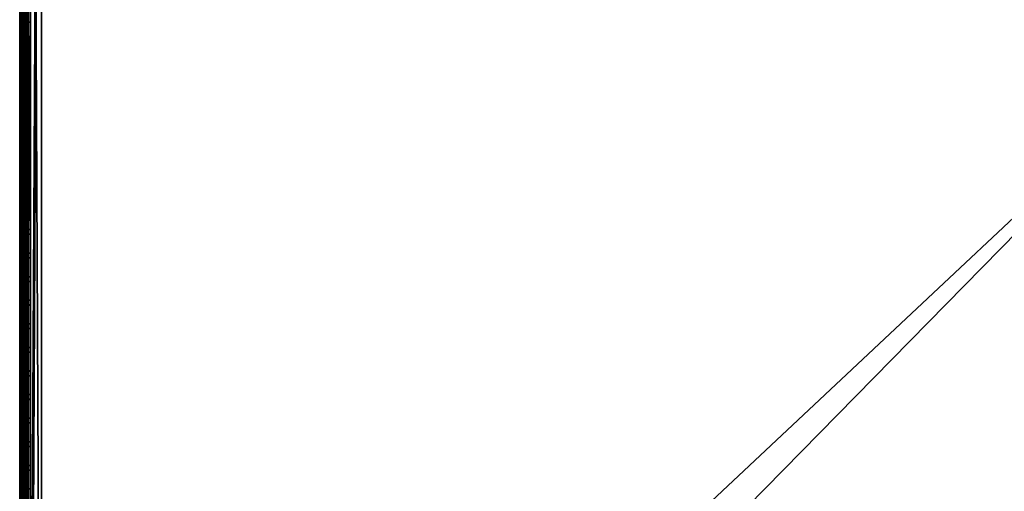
# Model space of a CAD drawing. Header units: inches. Extents: x 0 to 28, y -28 to 0.
# Tile 8 of 98: x 0 to 11.3, y -19.6 to -14.1. Entities that reach past the tile are written whole.
import ezdxf

# ---------------------------------------------------------------- set-up
doc = ezdxf.new("R2010")
doc.units = ezdxf.units.IN
doc.header["$LTSCALE"] = 0.03937
doc.header["$MEASUREMENT"] = 0
for name, color, linetype in [('A-FURN-3-ST', 151, 'Continuous'), ('A-FURN-3-ST-SEAM', 250, 'Continuous'), ('A-FURN-3-STITCH', 15, 'Continuous')]:
    doc.layers.add(name, color=color, linetype=linetype)
doc.layers.add('A-FURN-3-ST-LM', color=7, linetype='Continuous', true_color=0xffbd7a)

msp = doc.modelspace()

# ---------------------------------------------------------------- meshes
at = {"layer": 'A-FURN-3-ST'}
mesh = msp.add_polyface(dxfattribs=at)
corners = [(0.25, -0.491, 5), (27.75, -27.51, 5), (0.25, -27.51, 5), (0.125, -0.491, 5.033), (0.125, -27.51, 5.033), (0.033, -0.491, 5.125), (0.033, -27.51, 5.125), (0, -0.491, 5.25), (0, -27.51, 5.25), (0.25, -27.701, 5.038), (0.125, -27.689, 5.069), (0.033, -27.654, 5.154), (0, -27.635, 5.283), (0.25, -26.91, 18), (0.125, -26.91, 17.967), (0.25, -27.195, 17.963), (0.125, -27.186, 17.93), (0.25, -27.46, 17.853), (0.125, -27.443, 17.824), (0.25, -27.688, 17.678), (0.125, -27.664, 17.654), (0.033, -26.91, 17.875), (0.033, -27.162, 17.842), (0.033, -27.398, 17.744), (0.033, -27.599, 17.589), (0, -26.91, 17.75), (0, -27.13, 17.721), (0, -27.335, 17.636), (0, -27.511, 17.501), (0.033, -27.754, 17.387), (0, -27.646, 17.325), (0.033, -1.1, 17.875), (0.125, -1.1, 17.967), (0.25, -1.1, 18), (27.75, -27.688, 17.678), (27.75, -27.46, 17.853), (27.75, -27.195, 17.963), (0, -27.727, 5.375), (0, -27.76, 5.5), (0, -0.241, 5.5), (0, -0.25, 16.901), (0, -27.76, 16.9), (0, -1.1, 17.75), (0, -27.731, 17.12)]
mesh.append_faces([[corners[k] for k in face] for face in [(0, 1, 2), (3, 2, 4), (5, 4, 6), (7, 6, 8), (9, 10, 2), (2, 10, 4), (4, 10, 11), (4, 11, 6), (6, 11, 8), (8, 11, 12), (13, 14, 15), (15, 14, 16), (15, 16, 17), (17, 16, 18), (17, 18, 19), (19, 18, 20), (14, 21, 16), (16, 21, 22), (16, 22, 23, 18), (18, 23, 24, 20), (21, 25, 22), (22, 25, 26), (22, 26, 23), (23, 26, 27), (23, 27, 24), (24, 27, 28), (24, 28, 29), (29, 28, 30), (31, 25, 21), (32, 21, 14), (33, 14, 13), (19, 34, 17), (17, 35, 15), (15, 36, 13), (2, 1, 9), (12, 37, 8), (8, 38, 39), (40, 38, 41), (42, 41, 25), (25, 41, 43), (25, 43, 30), (30, 28, 25), (25, 28, 27), (25, 27, 26)]])
mesh = msp.add_polyface(dxfattribs=at)
corners = [(0.25, -1.1, 18), (27.75, -1.1, 18), (0.25, -0.815, 17.963), (27.75, -0.815, 17.963), (0.25, -0.55, 17.853), (27.75, -0.55, 17.853), (0.25, -0.322, 17.678), (0.25, -0.3, 5.038), (27.75, -0.3, 5.038), (0.25, -0.491, 5), (0.25, -27.51, 5), (0.125, -0.491, 5.033), (0.125, -27.51, 5.033), (0.033, -0.491, 5.125), (0.033, -27.51, 5.125), (0, -0.491, 5.25), (0.125, -0.313, 5.069), (0.033, -0.348, 5.154), (0, -0.366, 5.284), (0, -1.1, 17.75), (0.033, -1.1, 17.875), (0, -0.88, 17.721), (0.033, -0.848, 17.842), (0, -0.675, 17.636), (0.033, -0.613, 17.744), (0, -0.499, 17.501), (0.033, -0.411, 17.59), (0, -0.364, 17.325), (0.125, -1.1, 17.967), (0.125, -0.824, 17.93), (0.125, -0.567, 17.824), (0.125, -0.346, 17.654), (0, -26.91, 17.75), (0.033, -26.91, 17.875), (0.125, -26.91, 17.967), (0, -27.51, 5.25), (0, -0.241, 5.5), (0, -0.275, 5.375), (0, -27.76, 5.5), (0, -0.25, 16.901), (0, -27.76, 16.9), (0, -0.279, 17.121), (0.25, -26.91, 18)]
mesh.append_faces([[corners[k] for k in face] for face in [(0, 1, 2), (2, 3, 4), (4, 5, 6), (7, 8, 9), (9, 10, 11), (11, 12, 13), (13, 14, 15), (16, 7, 11), (11, 7, 9), (11, 13, 16), (16, 13, 17), (13, 15, 17), (17, 15, 18), (19, 20, 21), (21, 20, 22), (21, 22, 23), (23, 22, 24), (23, 24, 25), (25, 24, 26), (25, 26, 27), (20, 28, 22), (22, 28, 29), (22, 29, 30, 24), (24, 30, 31, 26), (28, 0, 29), (29, 0, 2), (29, 2, 30), (30, 2, 4), (30, 4, 31), (31, 4, 6), (19, 32, 20), (20, 33, 28), (28, 34, 0), (35, 36, 15), (15, 37, 18), (36, 38, 39), (39, 40, 19), (21, 23, 19), (19, 23, 25), (19, 25, 27), (27, 41, 19), (19, 41, 39), (42, 1, 0)]])
mesh = msp.add_polyface(dxfattribs=at)
corners = [(27.967, -0.491, 5.125), (28, -27.51, 5.25), (27.967, -27.51, 5.125), (27.875, -0.491, 5.033), (27.875, -27.51, 5.033), (27.75, -0.491, 5), (27.75, -27.51, 5), (27.875, -27.689, 5.069), (27.75, -27.701, 5.038), (27.967, -27.654, 5.154), (28, -27.635, 5.283), (28, -26.91, 17.75), (27.967, -26.91, 17.875), (28, -27.13, 17.721), (27.967, -27.162, 17.842), (28, -27.335, 17.636), (27.967, -27.398, 17.744), (28, -27.511, 17.501), (27.967, -27.599, 17.589), (28, -27.646, 17.325), (27.875, -26.91, 17.967), (27.875, -27.186, 17.93), (27.875, -27.443, 17.824), (27.875, -27.664, 17.654), (27.75, -26.91, 18), (27.75, -27.195, 17.963), (27.75, -27.46, 17.853), (27.75, -27.688, 17.678), (27.875, -1.1, 17.967), (27.967, -1.1, 17.875), (28, -1.1, 17.75), (28, -0.241, 5.5), (28, -27.76, 5.5), (28, -27.727, 5.375), (28, -0.25, 16.901), (28, -27.76, 16.9), (28, -27.731, 17.12), (0.25, -27.46, 17.853), (0.25, -27.195, 17.963), (0.25, -26.91, 18), (0.25, -27.701, 5.038), (27.75, -1.1, 18)]
mesh.append_faces([[corners[k] for k in face] for face in [(0, 1, 2), (3, 2, 4), (5, 4, 6), (7, 8, 4), (4, 8, 6), (4, 2, 7), (7, 2, 9), (2, 1, 9), (9, 1, 10), (11, 12, 13), (13, 12, 14), (13, 14, 15), (15, 14, 16), (15, 16, 17), (17, 16, 18), (17, 18, 19), (12, 20, 14), (14, 20, 21), (14, 21, 22, 16), (16, 22, 23, 18), (20, 24, 21), (21, 24, 25), (21, 25, 22), (22, 25, 26), (22, 26, 23), (23, 26, 27), (28, 24, 20), (29, 20, 12), (30, 12, 11), (1, 31, 32), (1, 32, 33), (32, 34, 35), (35, 30, 11), (13, 15, 11), (11, 15, 17), (11, 17, 19), (19, 36, 11), (11, 36, 35), (33, 10, 1), (37, 27, 26), (38, 26, 25), (39, 25, 24), (40, 6, 8), (24, 41, 39)]])
mesh = msp.add_polyface(dxfattribs=at)
corners = [(28, -0.491, 5.25), (28, -27.51, 5.25), (27.967, -0.491, 5.125), (27.967, -27.51, 5.125), (27.875, -0.491, 5.033), (27.875, -27.51, 5.033), (27.75, -0.491, 5), (27.875, -0.313, 5.069), (27.967, -0.348, 5.154), (28, -0.366, 5.284), (27.75, -1.1, 18), (27.875, -1.1, 17.967), (27.75, -0.815, 17.963), (27.875, -0.824, 17.93), (27.75, -0.55, 17.853), (27.875, -0.567, 17.824), (27.75, -0.322, 17.678), (27.875, -0.346, 17.654), (27.967, -1.1, 17.875), (27.967, -0.848, 17.842), (27.967, -0.613, 17.744), (27.967, -0.411, 17.59), (28, -1.1, 17.75), (28, -0.88, 17.721), (28, -0.675, 17.636), (28, -0.499, 17.501), (27.967, -0.256, 17.388), (28, -0.364, 17.325), (27.75, -26.91, 18), (27.875, -26.91, 17.967), (27.967, -26.91, 17.875), (0.25, -0.815, 17.963), (0.25, -0.55, 17.853), (0.25, -0.322, 17.678), (0.25, -0.491, 5), (27.75, -0.3, 5.038), (27.75, -27.51, 5), (28, -0.241, 5.5), (28, -0.275, 5.375), (28, -0.25, 16.901), (28, -27.76, 5.5), (28, -27.76, 16.9), (28, -0.279, 17.121)]
mesh.append_faces([[corners[k] for k in face] for face in [(0, 1, 2), (2, 3, 4), (4, 5, 6), (6, 7, 4), (4, 7, 8), (4, 8, 2), (2, 8, 0), (0, 8, 9), (10, 11, 12), (12, 11, 13), (12, 13, 14), (14, 13, 15), (14, 15, 16), (16, 15, 17), (11, 18, 13), (13, 18, 19), (13, 19, 20, 15), (15, 20, 21, 17), (18, 22, 19), (19, 22, 23), (19, 23, 20), (20, 23, 24), (20, 24, 21), (21, 24, 25), (21, 25, 26), (26, 25, 27), (10, 28, 11), (11, 29, 18), (18, 30, 22), (31, 10, 12), (32, 12, 14), (33, 14, 16), (34, 35, 6), (6, 36, 34), (0, 37, 1), (9, 38, 0), (37, 39, 40), (41, 39, 22), (39, 42, 22), (22, 42, 27), (22, 27, 25), (25, 24, 22), (22, 24, 23)]])
at = {"layer": 'A-FURN-3-ST-LM'}
mesh = msp.add_polyface(dxfattribs=at)
corners = [(0.1, -27.76, 18.5), (0.05, -27.76, 18.487), (0.12, -27.835, 18.5), (0.077, -27.86, 18.487), (0.175, -27.89, 18.5), (0.15, -27.933, 18.487), (0.25, -27.91, 18.5), (0.25, -27.96, 18.487), (0.132, -27.965, 18.45), (0.25, -27.997, 18.45), (0.125, -27.977, 18.4), (0.25, -28.01, 18.4), (0.013, -27.76, 18.45), (0.045, -27.878, 18.45), (0, -27.76, 18.4), (0.033, -27.885, 18.4), (0.1, -0.25, 18.5), (0.05, -0.25, 18.487), (0.013, -0.25, 18.45), (0, -0.25, 18.4), (27.75, -28.01, 18.4), (27.75, -27.997, 18.45), (27.75, -27.96, 18.487), (27.75, -27.91, 18.5), (0.25, -0.1, 18.5), (0.25, -0.05, 18.487), (0.175, -0.12, 18.5), (0.15, -0.077, 18.487), (0.12, -0.175, 18.5), (0.077, -0.15, 18.487), (0.045, -0.132, 18.45), (0.033, -0.125, 18.4), (0.25, -0.013, 18.45), (0.132, -0.045, 18.45), (0.25, 0, 18.4), (0.125, -0.033, 18.4), (28, -27.76, 18.4), (27.987, -27.76, 18.45), (27.967, -27.885, 18.4), (27.955, -27.878, 18.45), (27.875, -27.977, 18.4), (27.868, -27.965, 18.45), (27.85, -27.933, 18.487), (27.825, -27.89, 18.5), (27.95, -27.76, 18.487), (27.923, -27.86, 18.487), (27.9, -27.76, 18.5), (27.88, -27.835, 18.5), (27.75, -0.1, 18.5), (27.75, -0.05, 18.487), (27.75, -0.013, 18.45), (27.75, 0, 18.4), (28, -0.25, 18.4), (27.987, -0.25, 18.45), (27.95, -0.25, 18.487), (27.9, -0.25, 18.5), (27.875, -0.033, 18.4), (27.868, -0.045, 18.45), (27.967, -0.125, 18.4), (27.955, -0.132, 18.45), (27.923, -0.15, 18.487), (27.88, -0.175, 18.5), (27.85, -0.077, 18.487), (27.825, -0.12, 18.5), (28, -0.25, 18), (28, -27.76, 18), (27.967, -27.885, 18), (27.875, -27.977, 18), (27.75, -28.01, 18), (0.25, -28.01, 18), (0.125, -27.977, 18), (0.033, -27.885, 18), (0, -27.76, 18), (0, -0.25, 18), (0.033, -0.125, 18), (0.125, -0.033, 18), (0.25, 0, 18), (27.75, 0, 18), (27.875, -0.033, 18), (27.967, -0.125, 18)]
mesh.append_faces([[corners[k] for k in face] for face in [(0, 1, 2), (2, 1, 3), (2, 3, 4), (4, 3, 5), (4, 5, 6), (6, 5, 7), (7, 5, 8), (7, 8, 9), (9, 8, 10), (9, 10, 11), (1, 12, 3), (3, 12, 13), (3, 13, 8, 5), (12, 14, 13), (13, 14, 15), (13, 15, 8), (8, 15, 10), (0, 16, 1), (1, 16, 17), (1, 17, 12), (12, 17, 18), (12, 18, 14), (14, 18, 19), (11, 20, 9), (9, 20, 21), (9, 21, 7), (7, 21, 22), (7, 22, 6), (6, 22, 23), (24, 25, 26), (26, 25, 27), (26, 27, 28), (28, 27, 29), (28, 29, 16), (16, 29, 17), (17, 29, 30), (17, 30, 18), (18, 30, 31), (18, 31, 19), (25, 32, 27), (27, 32, 33), (27, 33, 30, 29), (32, 34, 33), (33, 34, 35), (33, 35, 30), (30, 35, 31), (36, 37, 38), (38, 37, 39), (38, 39, 40), (40, 39, 41), (40, 41, 20), (20, 41, 21), (21, 41, 42), (21, 42, 22), (22, 42, 43), (22, 43, 23), (37, 44, 39), (39, 44, 45), (39, 45, 42, 41), (44, 46, 45), (45, 46, 47), (45, 47, 42), (42, 47, 43), (24, 48, 25), (25, 48, 49), (25, 49, 32), (32, 49, 50), (32, 50, 34), (34, 50, 51), (36, 52, 37), (37, 52, 53), (37, 53, 44), (44, 53, 54), (44, 54, 46), (46, 54, 55), (51, 50, 56), (56, 50, 57), (56, 57, 58), (58, 57, 59), (58, 59, 52), (52, 59, 53), (53, 59, 60), (53, 60, 54), (54, 60, 61), (54, 61, 55), (50, 49, 57), (57, 49, 62), (57, 62, 60, 59), (49, 48, 62), (62, 48, 63), (62, 63, 60), (60, 63, 61), (52, 36, 64), (64, 36, 65), (65, 36, 66), (66, 36, 38), (66, 38, 67), (67, 38, 40), (67, 40, 68), (68, 40, 20), (20, 11, 68), (68, 11, 69), (69, 11, 70), (70, 11, 10), (70, 10, 71), (71, 10, 15), (71, 15, 72), (72, 15, 14), (2, 4, 0), (0, 4, 6), (0, 6, 24), (24, 6, 23), (24, 23, 48), (48, 23, 46), (48, 46, 55), (23, 43, 46), (46, 43, 47), (61, 63, 55), (55, 63, 48), (0, 24, 16), (16, 24, 26), (16, 26, 28), (14, 19, 72), (72, 19, 73), (73, 19, 74), (74, 19, 31), (74, 31, 75), (75, 31, 35), (75, 35, 76), (76, 35, 34), (34, 51, 76), (76, 51, 77), (77, 51, 78), (78, 51, 56), (78, 56, 79), (79, 56, 58), (79, 58, 64), (64, 58, 52)]])
mesh.append_faces([[corners[k] for k in face] for face in [(75, 73, 74), (67, 65, 66)]], dxfattribs={"vtx0": -1})
mesh.append_faces([[corners[k] for k in face] for face in [(70, 72, 69), (76, 73, 75), (78, 64, 77), (68, 65, 67)]], dxfattribs={"vtx0": -1, "vtx1": -1})
mesh.append_faces([[corners[k] for k in face] for face in [(69, 72, 76), (77, 65, 68)]], dxfattribs={"vtx0": -1, "vtx1": -1, "vtx2": -1})
mesh.append_faces([[corners[k] for k in face] for face in [(69, 76, 77), (77, 64, 65)]], dxfattribs={"vtx0": -1, "vtx2": -1})
mesh.append_faces([[corners[k] for k in face] for face in [(72, 73, 76), (68, 69, 77)]], dxfattribs={"vtx1": -1, "vtx2": -1})
mesh.append_faces([[corners[k] for k in face] for face in [(70, 71, 72), (78, 79, 64)]], dxfattribs={"vtx2": -1})
at = {"layer": 'A-FURN-3-ST-SEAM'}
mesh = msp.add_polyface(dxfattribs=at)
corners = [(0.057, -19.76, 17.85), (0.039, -19.76, 17.851), (0.039, -12.609, 17.851), (0.057, -12.609, 17.85), (0.039, -1.1, 17.851), (0.057, -1.1, 17.85), (0, -1.1, 17.905), (0.002, -1.1, 17.887), (0.002, -12.609, 17.887), (0, -12.609, 17.905), (0.002, -19.76, 17.887), (0, -19.76, 17.905), (0.023, -19.76, 17.859), (0.023, -12.609, 17.859), (0.023, -1.1, 17.859), (0.093, -19.76, 17.926), (0.1, -26.91, 17.9), (0.1, -19.76, 17.9), (0.093, -12.609, 17.926), (0.1, -12.609, 17.9), (0.093, -1.1, 17.926), (0.081, -1.1, 17.939), (0.081, -12.609, 17.939), (0.081, -19.76, 17.939), (0.065, -1.1, 17.947), (0.065, -12.609, 17.947), (0.065, -19.76, 17.947), (0.005, -1.1, 17.922), (0.005, -12.609, 17.922), (0.005, -19.76, 17.922), (0.087, -1.1, 17.868), (0.097, -1.1, 17.883), (0.097, -12.609, 17.883), (0.087, -12.609, 17.868), (0.097, -19.76, 17.883), (0.087, -19.76, 17.868), (0.1, -1.1, 17.9), (0.097, -26.91, 17.883), (0.03, -19.76, 17.946), (0.03, -12.609, 17.946), (0.03, -1.1, 17.946), (0.016, -19.76, 17.936), (0.016, -12.609, 17.936), (0.016, -1.1, 17.936), (0.073, -19.76, 17.856), (0.073, -12.609, 17.856), (0.073, -1.1, 17.856)]
mesh.append_faces([[corners[k] for k in face] for face in [(0, 1, 2, 3), (3, 2, 4, 5), (6, 7, 8, 9), (9, 8, 10, 11), (1, 12, 13, 2), (2, 13, 14, 4), (15, 16, 17), (15, 17, 18), (18, 17, 19), (18, 19, 20), (20, 21, 22, 18), (18, 22, 23, 15), (21, 24, 25, 22), (22, 25, 26, 23), (27, 6, 9, 28), (28, 9, 11, 29), (30, 31, 32, 33), (33, 32, 34, 35), (32, 36, 19), (32, 19, 34), (34, 19, 17), (34, 17, 37), (38, 26, 25, 39), (39, 25, 24, 40), (41, 38, 39, 42), (42, 39, 40, 43), (29, 41, 42, 28), (28, 42, 43, 27), (12, 10, 8, 13), (13, 8, 7, 14), (44, 0, 3, 45), (45, 3, 5, 46), (35, 44, 45, 33), (33, 45, 46, 30)]])
at = {"layer": 'A-FURN-3-STITCH'}
mesh = msp.add_polymesh((7, 4), dxfattribs=at)
for k, corner in enumerate([(0.101, -14.378, 17.95), (0.103, -14.378, 17.951), (0.107, -14.377, 17.954), (0.109, -14.377, 17.956), (0.096, -14.339, 17.956), (0.096, -14.339, 17.961), (0.1, -14.339, 17.964), (0.105, -14.339, 17.961), (0.094, -14.3, 17.959), (0.093, -14.3, 17.964), (0.098, -14.3, 17.967), (0.102, -14.3, 17.965), (0.093, -14.261, 17.959), (0.093, -14.261, 17.965), (0.097, -14.261, 17.968), (0.102, -14.261, 17.965), (0.094, -14.222, 17.957), (0.093, -14.222, 17.963), (0.098, -14.222, 17.966), (0.102, -14.222, 17.963), (0.096, -14.183, 17.953), (0.096, -14.183, 17.958), (0.1, -14.183, 17.961), (0.105, -14.183, 17.959), (0.101, -14.145, 17.946), (0.103, -14.145, 17.948), (0.107, -14.145, 17.951), (0.109, -14.145, 17.952)]):
    mesh.set_mesh_vertex(divmod(k, 4), corner)
mesh = msp.add_polymesh((7, 4), dxfattribs=at)
for k, corner in enumerate([(0.101, -14.649, 17.95), (0.103, -14.649, 17.951), (0.107, -14.649, 17.954), (0.109, -14.649, 17.956), (0.096, -14.611, 17.956), (0.096, -14.611, 17.961), (0.1, -14.61, 17.964), (0.105, -14.611, 17.961), (0.094, -14.572, 17.959), (0.093, -14.572, 17.964), (0.098, -14.572, 17.967), (0.102, -14.572, 17.965), (0.093, -14.533, 17.959), (0.093, -14.533, 17.965), (0.097, -14.533, 17.968), (0.102, -14.533, 17.965), (0.094, -14.494, 17.957), (0.093, -14.494, 17.963), (0.098, -14.493, 17.966), (0.102, -14.494, 17.963), (0.096, -14.455, 17.953), (0.096, -14.455, 17.958), (0.1, -14.455, 17.961), (0.105, -14.455, 17.959), (0.101, -14.417, 17.946), (0.103, -14.417, 17.948), (0.107, -14.417, 17.951), (0.109, -14.417, 17.952)]):
    mesh.set_mesh_vertex(divmod(k, 4), corner)
mesh = msp.add_polymesh((7, 4), dxfattribs=at)
for k, corner in enumerate([(0.101, -14.921, 17.95), (0.103, -14.921, 17.951), (0.107, -14.921, 17.954), (0.109, -14.921, 17.956), (0.096, -14.882, 17.956), (0.096, -14.882, 17.961), (0.1, -14.882, 17.964), (0.105, -14.882, 17.961), (0.094, -14.843, 17.959), (0.093, -14.843, 17.964), (0.098, -14.843, 17.967), (0.102, -14.843, 17.965), (0.093, -14.804, 17.959), (0.093, -14.804, 17.965), (0.097, -14.804, 17.968), (0.102, -14.804, 17.965), (0.094, -14.765, 17.957), (0.093, -14.765, 17.963), (0.098, -14.765, 17.966), (0.102, -14.765, 17.963), (0.096, -14.726, 17.953), (0.096, -14.726, 17.958), (0.1, -14.726, 17.961), (0.105, -14.726, 17.959), (0.101, -14.688, 17.946), (0.103, -14.688, 17.948), (0.107, -14.688, 17.951), (0.109, -14.688, 17.952)]):
    mesh.set_mesh_vertex(divmod(k, 4), corner)
mesh = msp.add_polymesh((7, 4), dxfattribs=at)
for k, corner in enumerate([(0.101, -15.192, 17.95), (0.103, -15.192, 17.951), (0.107, -15.192, 17.954), (0.109, -15.192, 17.956), (0.096, -15.154, 17.956), (0.096, -15.154, 17.961), (0.1, -15.154, 17.964), (0.105, -15.154, 17.961), (0.094, -15.115, 17.959), (0.093, -15.115, 17.964), (0.098, -15.115, 17.967), (0.102, -15.115, 17.965), (0.093, -15.076, 17.959), (0.093, -15.076, 17.965), (0.097, -15.076, 17.968), (0.102, -15.076, 17.965), (0.094, -15.037, 17.957), (0.093, -15.037, 17.963), (0.098, -15.037, 17.966), (0.102, -15.037, 17.963), (0.096, -14.998, 17.953), (0.096, -14.998, 17.958), (0.1, -14.998, 17.961), (0.105, -14.998, 17.959), (0.101, -14.96, 17.946), (0.103, -14.96, 17.948), (0.107, -14.96, 17.951), (0.109, -14.96, 17.952)]):
    mesh.set_mesh_vertex(divmod(k, 4), corner)
mesh = msp.add_polymesh((7, 4), dxfattribs=at)
for k, corner in enumerate([(0.101, -15.464, 17.95), (0.103, -15.464, 17.951), (0.107, -15.464, 17.954), (0.109, -15.464, 17.956), (0.096, -15.425, 17.956), (0.096, -15.425, 17.961), (0.1, -15.425, 17.964), (0.105, -15.425, 17.961), (0.094, -15.386, 17.959), (0.093, -15.386, 17.964), (0.098, -15.386, 17.967), (0.102, -15.386, 17.965), (0.093, -15.347, 17.959), (0.093, -15.347, 17.965), (0.097, -15.347, 17.968), (0.102, -15.347, 17.965), (0.094, -15.308, 17.957), (0.093, -15.308, 17.963), (0.098, -15.308, 17.966), (0.102, -15.308, 17.963), (0.096, -15.269, 17.953), (0.096, -15.269, 17.958), (0.1, -15.269, 17.961), (0.105, -15.269, 17.959), (0.101, -15.231, 17.946), (0.103, -15.231, 17.948), (0.107, -15.231, 17.951), (0.109, -15.231, 17.952)]):
    mesh.set_mesh_vertex(divmod(k, 4), corner)
mesh = msp.add_polymesh((7, 4), dxfattribs=at)
for k, corner in enumerate([(0.101, -15.735, 17.95), (0.103, -15.735, 17.951), (0.107, -15.735, 17.954), (0.109, -15.735, 17.956), (0.096, -15.697, 17.956), (0.096, -15.697, 17.961), (0.1, -15.697, 17.964), (0.105, -15.697, 17.961), (0.094, -15.658, 17.959), (0.093, -15.658, 17.964), (0.098, -15.658, 17.967), (0.102, -15.658, 17.965), (0.093, -15.619, 17.959), (0.093, -15.619, 17.965), (0.097, -15.619, 17.968), (0.102, -15.619, 17.965), (0.094, -15.58, 17.957), (0.093, -15.58, 17.963), (0.098, -15.58, 17.966), (0.102, -15.58, 17.963), (0.096, -15.541, 17.953), (0.096, -15.541, 17.958), (0.1, -15.541, 17.961), (0.105, -15.541, 17.959), (0.101, -15.503, 17.946), (0.103, -15.503, 17.948), (0.107, -15.503, 17.951), (0.109, -15.503, 17.952)]):
    mesh.set_mesh_vertex(divmod(k, 4), corner)
mesh = msp.add_polymesh((7, 4), dxfattribs=at)
for k, corner in enumerate([(0.101, -16.007, 17.95), (0.103, -16.007, 17.951), (0.107, -16.007, 17.954), (0.109, -16.007, 17.956), (0.096, -15.968, 17.956), (0.096, -15.968, 17.961), (0.1, -15.968, 17.964), (0.105, -15.968, 17.961), (0.094, -15.929, 17.959), (0.093, -15.929, 17.964), (0.098, -15.929, 17.967), (0.102, -15.929, 17.965), (0.093, -15.89, 17.959), (0.093, -15.89, 17.965), (0.097, -15.89, 17.968), (0.102, -15.89, 17.965), (0.094, -15.851, 17.957), (0.093, -15.851, 17.963), (0.098, -15.851, 17.966), (0.102, -15.851, 17.963), (0.096, -15.812, 17.953), (0.096, -15.812, 17.958), (0.1, -15.812, 17.961), (0.105, -15.812, 17.959), (0.101, -15.774, 17.946), (0.103, -15.774, 17.948), (0.107, -15.774, 17.951), (0.109, -15.774, 17.952)]):
    mesh.set_mesh_vertex(divmod(k, 4), corner)
mesh = msp.add_polymesh((7, 4), dxfattribs=at)
for k, corner in enumerate([(0.101, -16.278, 17.95), (0.103, -16.278, 17.951), (0.107, -16.278, 17.954), (0.109, -16.278, 17.956), (0.096, -16.24, 17.956), (0.096, -16.24, 17.961), (0.1, -16.24, 17.964), (0.105, -16.24, 17.961), (0.094, -16.201, 17.959), (0.093, -16.201, 17.964), (0.098, -16.201, 17.967), (0.102, -16.201, 17.965), (0.093, -16.162, 17.959), (0.093, -16.162, 17.965), (0.097, -16.162, 17.968), (0.102, -16.162, 17.965), (0.094, -16.123, 17.957), (0.093, -16.123, 17.963), (0.098, -16.123, 17.966), (0.102, -16.123, 17.963), (0.096, -16.084, 17.953), (0.096, -16.084, 17.958), (0.1, -16.084, 17.961), (0.105, -16.084, 17.959), (0.101, -16.046, 17.946), (0.103, -16.046, 17.948), (0.107, -16.046, 17.951), (0.109, -16.046, 17.952)]):
    mesh.set_mesh_vertex(divmod(k, 4), corner)
mesh = msp.add_polymesh((7, 4), dxfattribs=at)
for k, corner in enumerate([(0.101, -16.55, 17.95), (0.103, -16.55, 17.951), (0.107, -16.55, 17.954), (0.109, -16.55, 17.956), (0.096, -16.511, 17.956), (0.096, -16.511, 17.961), (0.1, -16.511, 17.964), (0.105, -16.511, 17.961), (0.094, -16.472, 17.959), (0.093, -16.472, 17.964), (0.098, -16.472, 17.967), (0.102, -16.472, 17.965), (0.093, -16.433, 17.959), (0.093, -16.433, 17.965), (0.097, -16.433, 17.968), (0.102, -16.433, 17.965), (0.094, -16.394, 17.957), (0.093, -16.394, 17.963), (0.098, -16.394, 17.966), (0.102, -16.394, 17.963), (0.096, -16.356, 17.953), (0.096, -16.355, 17.958), (0.1, -16.355, 17.961), (0.105, -16.355, 17.959), (0.101, -16.317, 17.946), (0.103, -16.317, 17.948), (0.107, -16.317, 17.951), (0.109, -16.317, 17.952)]):
    mesh.set_mesh_vertex(divmod(k, 4), corner)
mesh = msp.add_polymesh((7, 4), dxfattribs=at)
for k, corner in enumerate([(0.101, -16.821, 17.95), (0.103, -16.821, 17.951), (0.107, -16.821, 17.954), (0.109, -16.821, 17.956), (0.096, -16.783, 17.956), (0.096, -16.783, 17.961), (0.1, -16.783, 17.964), (0.105, -16.783, 17.961), (0.094, -16.744, 17.959), (0.093, -16.744, 17.964), (0.098, -16.744, 17.967), (0.102, -16.744, 17.965), (0.093, -16.705, 17.959), (0.093, -16.705, 17.965), (0.097, -16.705, 17.968), (0.102, -16.705, 17.965), (0.094, -16.666, 17.957), (0.093, -16.666, 17.963), (0.098, -16.666, 17.966), (0.102, -16.666, 17.963), (0.096, -16.627, 17.953), (0.096, -16.627, 17.958), (0.1, -16.627, 17.961), (0.105, -16.627, 17.959), (0.101, -16.589, 17.946), (0.103, -16.589, 17.948), (0.107, -16.589, 17.951), (0.109, -16.589, 17.952)]):
    mesh.set_mesh_vertex(divmod(k, 4), corner)
mesh = msp.add_polymesh((7, 4), dxfattribs=at)
for k, corner in enumerate([(0.101, -17.093, 17.95), (0.103, -17.093, 17.951), (0.107, -17.093, 17.954), (0.109, -17.093, 17.956), (0.096, -17.054, 17.956), (0.096, -17.054, 17.961), (0.1, -17.054, 17.964), (0.105, -17.054, 17.961), (0.094, -17.016, 17.959), (0.093, -17.015, 17.964), (0.098, -17.015, 17.967), (0.102, -17.015, 17.965), (0.093, -16.976, 17.959), (0.093, -16.976, 17.965), (0.097, -16.976, 17.968), (0.102, -16.976, 17.965), (0.094, -16.937, 17.957), (0.093, -16.937, 17.963), (0.098, -16.937, 17.966), (0.102, -16.937, 17.963), (0.096, -16.899, 17.953), (0.096, -16.899, 17.958), (0.1, -16.898, 17.961), (0.105, -16.899, 17.959), (0.101, -16.86, 17.946), (0.103, -16.86, 17.948), (0.107, -16.86, 17.951), (0.109, -16.86, 17.952)]):
    mesh.set_mesh_vertex(divmod(k, 4), corner)
mesh = msp.add_polymesh((7, 4), dxfattribs=at)
for k, corner in enumerate([(0.101, -17.364, 17.95), (0.103, -17.364, 17.951), (0.107, -17.364, 17.954), (0.109, -17.364, 17.956), (0.096, -17.326, 17.956), (0.096, -17.326, 17.961), (0.1, -17.326, 17.964), (0.105, -17.326, 17.961), (0.094, -17.287, 17.959), (0.093, -17.287, 17.964), (0.098, -17.287, 17.967), (0.102, -17.287, 17.965), (0.093, -17.248, 17.959), (0.093, -17.248, 17.965), (0.097, -17.248, 17.968), (0.102, -17.248, 17.965), (0.094, -17.209, 17.957), (0.093, -17.209, 17.963), (0.098, -17.209, 17.966), (0.102, -17.209, 17.963), (0.096, -17.17, 17.953), (0.096, -17.17, 17.958), (0.1, -17.17, 17.961), (0.105, -17.17, 17.959), (0.101, -17.132, 17.946), (0.103, -17.132, 17.948), (0.107, -17.132, 17.951), (0.109, -17.132, 17.952)]):
    mesh.set_mesh_vertex(divmod(k, 4), corner)
mesh = msp.add_polymesh((7, 4), dxfattribs=at)
for k, corner in enumerate([(0.101, -17.636, 17.95), (0.103, -17.636, 17.951), (0.107, -17.636, 17.954), (0.109, -17.636, 17.956), (0.096, -17.597, 17.956), (0.096, -17.597, 17.961), (0.1, -17.597, 17.964), (0.105, -17.597, 17.961), (0.094, -17.559, 17.959), (0.093, -17.558, 17.964), (0.098, -17.558, 17.967), (0.102, -17.558, 17.965), (0.093, -17.519, 17.959), (0.093, -17.519, 17.965), (0.097, -17.519, 17.968), (0.102, -17.519, 17.965), (0.094, -17.48, 17.957), (0.093, -17.48, 17.963), (0.098, -17.48, 17.966), (0.102, -17.48, 17.963), (0.096, -17.442, 17.953), (0.096, -17.442, 17.958), (0.1, -17.442, 17.961), (0.105, -17.442, 17.959), (0.101, -17.403, 17.946), (0.103, -17.403, 17.948), (0.107, -17.403, 17.951), (0.109, -17.403, 17.952)]):
    mesh.set_mesh_vertex(divmod(k, 4), corner)
mesh = msp.add_polymesh((7, 4), dxfattribs=at)
for k, corner in enumerate([(0.101, -17.907, 17.95), (0.103, -17.907, 17.951), (0.107, -17.907, 17.954), (0.109, -17.907, 17.956), (0.096, -17.869, 17.956), (0.096, -17.869, 17.961), (0.1, -17.869, 17.964), (0.105, -17.869, 17.961), (0.094, -17.83, 17.959), (0.093, -17.83, 17.964), (0.098, -17.83, 17.967), (0.102, -17.83, 17.965), (0.093, -17.791, 17.959), (0.093, -17.791, 17.965), (0.097, -17.791, 17.968), (0.102, -17.791, 17.965), (0.094, -17.752, 17.957), (0.093, -17.752, 17.963), (0.098, -17.752, 17.966), (0.102, -17.752, 17.963), (0.096, -17.713, 17.953), (0.096, -17.713, 17.958), (0.1, -17.713, 17.961), (0.105, -17.713, 17.959), (0.101, -17.675, 17.946), (0.103, -17.675, 17.948), (0.107, -17.675, 17.951), (0.109, -17.675, 17.952)]):
    mesh.set_mesh_vertex(divmod(k, 4), corner)
mesh = msp.add_polymesh((7, 4), dxfattribs=at)
for k, corner in enumerate([(0.101, -18.179, 17.95), (0.103, -18.179, 17.951), (0.107, -18.179, 17.954), (0.109, -18.179, 17.956), (0.096, -18.141, 17.956), (0.096, -18.14, 17.961), (0.1, -18.14, 17.964), (0.105, -18.14, 17.961), (0.094, -18.102, 17.959), (0.093, -18.102, 17.964), (0.098, -18.101, 17.967), (0.102, -18.102, 17.965), (0.093, -18.063, 17.959), (0.093, -18.062, 17.965), (0.097, -18.062, 17.968), (0.102, -18.062, 17.965), (0.094, -18.023, 17.957), (0.093, -18.023, 17.963), (0.098, -18.023, 17.966), (0.102, -18.023, 17.963), (0.096, -17.985, 17.953), (0.096, -17.985, 17.958), (0.1, -17.985, 17.961), (0.105, -17.985, 17.959), (0.101, -17.946, 17.946), (0.103, -17.946, 17.948), (0.107, -17.946, 17.951), (0.109, -17.946, 17.952)]):
    mesh.set_mesh_vertex(divmod(k, 4), corner)
mesh = msp.add_polymesh((7, 4), dxfattribs=at)
for k, corner in enumerate([(0.101, -18.451, 17.95), (0.103, -18.45, 17.951), (0.107, -18.45, 17.954), (0.109, -18.45, 17.956), (0.096, -18.412, 17.956), (0.096, -18.412, 17.961), (0.1, -18.412, 17.964), (0.105, -18.412, 17.961), (0.094, -18.373, 17.959), (0.093, -18.373, 17.964), (0.098, -18.373, 17.967), (0.102, -18.373, 17.965), (0.093, -18.334, 17.959), (0.093, -18.334, 17.965), (0.097, -18.334, 17.968), (0.102, -18.334, 17.965), (0.094, -18.295, 17.957), (0.093, -18.295, 17.963), (0.098, -18.295, 17.966), (0.102, -18.295, 17.963), (0.096, -18.256, 17.953), (0.096, -18.256, 17.958), (0.1, -18.256, 17.961), (0.105, -18.256, 17.959), (0.101, -18.218, 17.946), (0.103, -18.218, 17.948), (0.107, -18.218, 17.951), (0.109, -18.218, 17.952)]):
    mesh.set_mesh_vertex(divmod(k, 4), corner)
mesh = msp.add_polymesh((7, 4), dxfattribs=at)
for k, corner in enumerate([(0.101, -18.722, 17.95), (0.103, -18.722, 17.951), (0.107, -18.722, 17.954), (0.109, -18.722, 17.956), (0.096, -18.684, 17.956), (0.096, -18.683, 17.961), (0.1, -18.683, 17.964), (0.105, -18.683, 17.961), (0.094, -18.645, 17.959), (0.093, -18.645, 17.964), (0.098, -18.645, 17.967), (0.102, -18.645, 17.965), (0.093, -18.606, 17.959), (0.093, -18.606, 17.965), (0.097, -18.605, 17.968), (0.102, -18.606, 17.965), (0.094, -18.567, 17.957), (0.093, -18.566, 17.963), (0.098, -18.566, 17.966), (0.102, -18.566, 17.963), (0.096, -18.528, 17.953), (0.096, -18.528, 17.958), (0.1, -18.528, 17.961), (0.105, -18.528, 17.959), (0.101, -18.49, 17.946), (0.103, -18.49, 17.948), (0.107, -18.489, 17.951), (0.109, -18.489, 17.952)]):
    mesh.set_mesh_vertex(divmod(k, 4), corner)
mesh = msp.add_polymesh((7, 4), dxfattribs=at)
for k, corner in enumerate([(0.101, -18.994, 17.95), (0.103, -18.994, 17.951), (0.107, -18.993, 17.954), (0.109, -18.993, 17.956), (0.096, -18.955, 17.956), (0.096, -18.955, 17.961), (0.1, -18.955, 17.964), (0.105, -18.955, 17.961), (0.094, -18.916, 17.959), (0.093, -18.916, 17.964), (0.098, -18.916, 17.967), (0.102, -18.916, 17.965), (0.093, -18.877, 17.959), (0.093, -18.877, 17.965), (0.097, -18.877, 17.968), (0.102, -18.877, 17.965), (0.094, -18.838, 17.957), (0.093, -18.838, 17.963), (0.098, -18.838, 17.966), (0.102, -18.838, 17.963), (0.096, -18.799, 17.953), (0.096, -18.799, 17.958), (0.1, -18.799, 17.961), (0.105, -18.799, 17.959), (0.101, -18.761, 17.946), (0.103, -18.761, 17.948), (0.107, -18.761, 17.951), (0.109, -18.761, 17.952)]):
    mesh.set_mesh_vertex(divmod(k, 4), corner)
mesh = msp.add_polymesh((7, 4), dxfattribs=at)
for k, corner in enumerate([(0.101, -19.265, 17.95), (0.103, -19.265, 17.951), (0.107, -19.265, 17.954), (0.109, -19.265, 17.956), (0.096, -19.227, 17.956), (0.096, -19.227, 17.961), (0.1, -19.227, 17.964), (0.105, -19.227, 17.961), (0.094, -19.188, 17.959), (0.093, -19.188, 17.964), (0.098, -19.188, 17.967), (0.102, -19.188, 17.965), (0.093, -19.149, 17.959), (0.093, -19.149, 17.965), (0.097, -19.149, 17.968), (0.102, -19.149, 17.965), (0.094, -19.11, 17.957), (0.093, -19.11, 17.963), (0.098, -19.109, 17.966), (0.102, -19.11, 17.963), (0.096, -19.071, 17.953), (0.096, -19.071, 17.958), (0.1, -19.071, 17.961), (0.105, -19.071, 17.959), (0.101, -19.033, 17.946), (0.103, -19.033, 17.948), (0.107, -19.033, 17.951), (0.109, -19.033, 17.952)]):
    mesh.set_mesh_vertex(divmod(k, 4), corner)
mesh = msp.add_polymesh((7, 4), dxfattribs=at)
for k, corner in enumerate([(0.101, -19.537, 17.95), (0.103, -19.537, 17.951), (0.107, -19.537, 17.954), (0.109, -19.537, 17.956), (0.096, -19.498, 17.956), (0.096, -19.498, 17.961), (0.1, -19.498, 17.964), (0.105, -19.498, 17.961), (0.094, -19.459, 17.959), (0.093, -19.459, 17.964), (0.098, -19.459, 17.967), (0.102, -19.459, 17.965), (0.093, -19.42, 17.959), (0.093, -19.42, 17.965), (0.097, -19.42, 17.968), (0.102, -19.42, 17.965), (0.094, -19.381, 17.957), (0.093, -19.381, 17.963), (0.098, -19.381, 17.966), (0.102, -19.381, 17.963), (0.096, -19.342, 17.953), (0.096, -19.342, 17.958), (0.1, -19.342, 17.961), (0.105, -19.342, 17.959), (0.101, -19.304, 17.946), (0.103, -19.304, 17.948), (0.107, -19.304, 17.951), (0.109, -19.304, 17.952)]):
    mesh.set_mesh_vertex(divmod(k, 4), corner)

doc.saveas('drawing.dxf')
